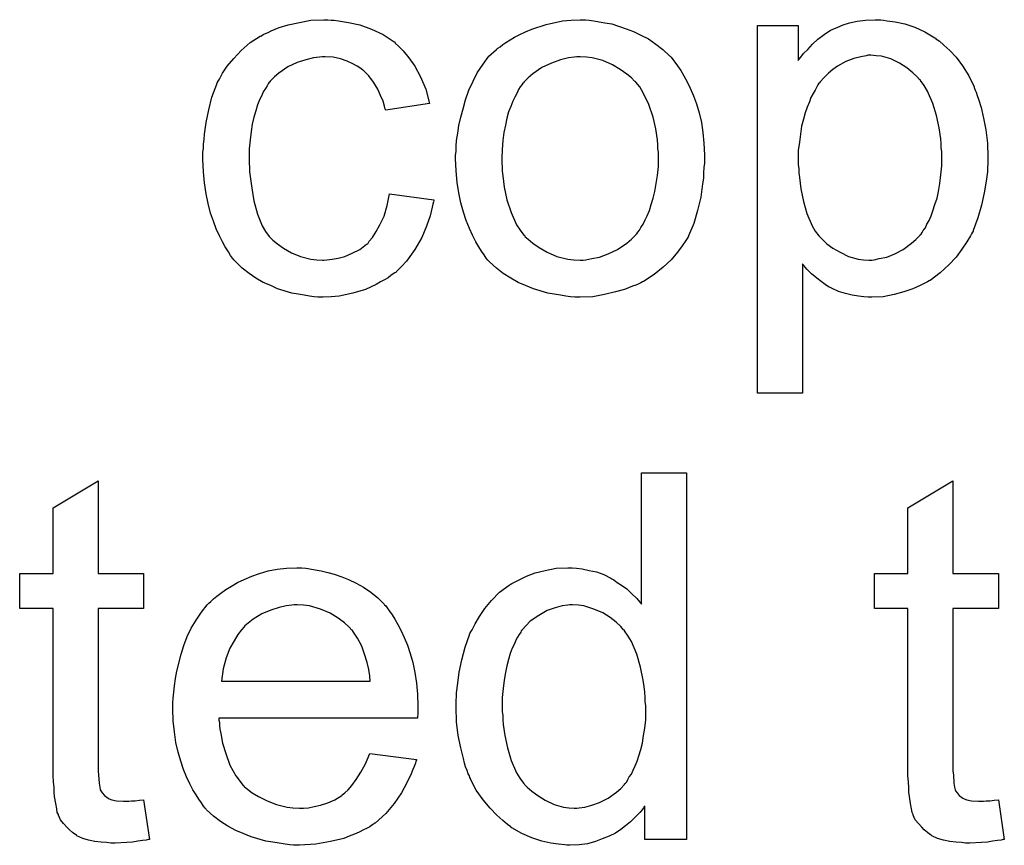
# Model space of a CAD drawing. Extents: x -1.6 to 9, y -2.8 to 5.2.
# Tile 119 of 197: x 8.268 to 8.483, y 0.816 to 0.996. Entities that reach past the tile are written whole.
import ezdxf

# ---------------------------------------------------------------- set-up
doc = ezdxf.new("R2010")
doc.units = 0
doc.layers.add('dfn6-15-57-c_document', color=1, linetype='CONTINUOUS')

msp = doc.modelspace()

# ---------------------------------------------------------------- linework, layer by layer
at = {"layer": 'dfn6-15-57-c_document', "color": 1}
for points in [[(8.33554, 0.995861), (8.336234, 0.995861), (8.33716, 0.995745), (8.339358, 0.995398), (8.341788, 0.994819), (8.344333, 0.993894), (8.346879, 0.992737), (8.349308, 0.991117), (8.349424, 0.991117), (8.34954, 0.990886), (8.350234, 0.990191), (8.351275, 0.98915), (8.352548, 0.987646), (8.353821, 0.985795), (8.355093, 0.983481), (8.35625, 0.98082), (8.35706, 0.977696), (8.347457, 0.976192), (8.347457, 0.976307), (8.347341, 0.976423), (8.347226, 0.977117), (8.346879, 0.978159), (8.3463, 0.979431), (8.345722, 0.98082), (8.344796, 0.982324), (8.343755, 0.983712), (8.342598, 0.984869), (8.342482, 0.984985), (8.342019, 0.985332), (8.341209, 0.985795), (8.340284, 0.986373), (8.339011, 0.986952), (8.337623, 0.987415), (8.336003, 0.987762), (8.334267, 0.987877), (8.333573, 0.987877), (8.332995, 0.987762), (8.331722, 0.987646), (8.329986, 0.987183), (8.328135, 0.986605), (8.326053, 0.985679), (8.324086, 0.984291), (8.32316, 0.983481), (8.322235, 0.982555), (8.322235, 0.982439), (8.322003, 0.982324), (8.321772, 0.981977), (8.32154, 0.981514), (8.321193, 0.980935), (8.32073, 0.980241), (8.320383, 0.979431), (8.319921, 0.978506), (8.319458, 0.977349), (8.319111, 0.976076), (8.318648, 0.974688), (8.318301, 0.973183), (8.318069, 0.971564), (8.317838, 0.969712), (8.317606, 0.967745), (8.317606, 0.965663), (8.317606, 0.965547), (8.317606, 0.9652), (8.317606, 0.964506), (8.317722, 0.963812), (8.317722, 0.96277), (8.317838, 0.961729), (8.318185, 0.959184), (8.318648, 0.956407), (8.319458, 0.953514), (8.320499, 0.950969), (8.321193, 0.949696), (8.322003, 0.948655), (8.322235, 0.948424), (8.322813, 0.947845), (8.323854, 0.947035), (8.325127, 0.94611), (8.326862, 0.945068), (8.328829, 0.944259), (8.331143, 0.94368), (8.332416, 0.943564), (8.333689, 0.943449), (8.33392, 0.943449), (8.334614, 0.943564), (8.335771, 0.94368), (8.337044, 0.943911), (8.338548, 0.944259), (8.340168, 0.944953), (8.341788, 0.945763), (8.343292, 0.94692), (8.343523, 0.947035), (8.34387, 0.947614), (8.344565, 0.948424), (8.345374, 0.949696), (8.346184, 0.951201), (8.34711, 0.953052), (8.347804, 0.955366), (8.348267, 0.957911), (8.357986, 0.956638), (8.357986, 0.956523), (8.35787, 0.956176), (8.357754, 0.955713), (8.357639, 0.955019), (8.357407, 0.954093), (8.357176, 0.953167), (8.356366, 0.950853), (8.355325, 0.948424), (8.353821, 0.945763), (8.351969, 0.943217), (8.350928, 0.94206), (8.349771, 0.940903), (8.349655, 0.940788), (8.349424, 0.940672), (8.349077, 0.94044), (8.348614, 0.940093), (8.348036, 0.93963), (8.347226, 0.939168), (8.3463, 0.938705), (8.345374, 0.938126), (8.34306, 0.937085), (8.340284, 0.936275), (8.337275, 0.935581), (8.33554, 0.935465), (8.333805, 0.93535), (8.332647, 0.93535), (8.331838, 0.935465), (8.330796, 0.935581), (8.329639, 0.935812), (8.328367, 0.936044), (8.326978, 0.936275), (8.323854, 0.937201), (8.32235, 0.937895), (8.32073, 0.938589), (8.319111, 0.939515), (8.317606, 0.940556), (8.316102, 0.941713), (8.314714, 0.943101), (8.314598, 0.943217), (8.314367, 0.943448), (8.31402, 0.943911), (8.313557, 0.94449), (8.313094, 0.9453), (8.3124, 0.946341), (8.311822, 0.947498), (8.311127, 0.948771), (8.310433, 0.950275), (8.309855, 0.95201), (8.30916, 0.953746), (8.308698, 0.955828), (8.308235, 0.957911), (8.307888, 0.960341), (8.307656, 0.96277), (8.307541, 0.965432), (8.307541, 0.965547), (8.307541, 0.965894), (8.307541, 0.966357), (8.307541, 0.967051), (8.307656, 0.967861), (8.307656, 0.968787), (8.307772, 0.969828), (8.307888, 0.970985), (8.308235, 0.97353), (8.308813, 0.976307), (8.309507, 0.979084), (8.310549, 0.981861), (8.310549, 0.981977), (8.310665, 0.982208), (8.310896, 0.982555), (8.311127, 0.983018), (8.311822, 0.984291), (8.312863, 0.985795), (8.314251, 0.98753), (8.315871, 0.989266), (8.317838, 0.991001), (8.320036, 0.99239), (8.320152, 0.99239), (8.320383, 0.992505), (8.32073, 0.992737), (8.321193, 0.992968), (8.321772, 0.993199), (8.322466, 0.993547), (8.324201, 0.994241), (8.326168, 0.994819), (8.328598, 0.995398), (8.331143, 0.995861), (8.33392, 0.995976), (8.334846, 0.995976), (8.33554, 0.995861)], [(8.391886, 0.995861), (8.392927, 0.995745), (8.394084, 0.995514), (8.395357, 0.995282), (8.396861, 0.995051), (8.399985, 0.99401), (8.401605, 0.993431), (8.403225, 0.992621), (8.404844, 0.991811), (8.406464, 0.990654), (8.407968, 0.989497), (8.409472, 0.988109), (8.409588, 0.987993), (8.409819, 0.987762), (8.410166, 0.987299), (8.410629, 0.98672), (8.411208, 0.98591), (8.411902, 0.984869), (8.412596, 0.983712), (8.41329, 0.982439), (8.413985, 0.981051), (8.414679, 0.979316), (8.415373, 0.97758), (8.415951, 0.975613), (8.416414, 0.973531), (8.416761, 0.971332), (8.416993, 0.969018), (8.417109, 0.966473), (8.417109, 0.966357), (8.417109, 0.96601), (8.417109, 0.965432), (8.417109, 0.964622), (8.416993, 0.963696), (8.416877, 0.962539), (8.416877, 0.961382), (8.416646, 0.960109), (8.416299, 0.957217), (8.415604, 0.954324), (8.414794, 0.951432), (8.413638, 0.948771), (8.413638, 0.948655), (8.413522, 0.948539), (8.41329, 0.948192), (8.413059, 0.94773), (8.412249, 0.946572), (8.411208, 0.945184), (8.409819, 0.943564), (8.408084, 0.941944), (8.406117, 0.940325), (8.403803, 0.938821), (8.403687, 0.938821), (8.403572, 0.938705), (8.403225, 0.938473), (8.402646, 0.938242), (8.402067, 0.938011), (8.401373, 0.937779), (8.399638, 0.937085), (8.397671, 0.936507), (8.395241, 0.935928), (8.392696, 0.935465), (8.389919, 0.93535), (8.388762, 0.93535), (8.387836, 0.935465), (8.386795, 0.935581), (8.385638, 0.935812), (8.38425, 0.936044), (8.382861, 0.936275), (8.379737, 0.937201), (8.378002, 0.937895), (8.376382, 0.938589), (8.374762, 0.939515), (8.373142, 0.940556), (8.371638, 0.941713), (8.370134, 0.943101), (8.370019, 0.943217), (8.369787, 0.943449), (8.36944, 0.943911), (8.368977, 0.944606), (8.368399, 0.945415), (8.36782, 0.946341), (8.367126, 0.947498), (8.366432, 0.948886), (8.365738, 0.950391), (8.365043, 0.952126), (8.364465, 0.953977), (8.363887, 0.955944), (8.363424, 0.958143), (8.363077, 0.960457), (8.362845, 0.963002), (8.362729, 0.965663), (8.362729, 0.965894), (8.362729, 0.966357), (8.362845, 0.967167), (8.362845, 0.968324), (8.362961, 0.969597), (8.363192, 0.971217), (8.363424, 0.972836), (8.363887, 0.974688), (8.364349, 0.976539), (8.364928, 0.978506), (8.365622, 0.980588), (8.366548, 0.982555), (8.367473, 0.984406), (8.368746, 0.986258), (8.370019, 0.987993), (8.371638, 0.989497), (8.371754, 0.989613), (8.371986, 0.989729), (8.372448, 0.990076), (8.373027, 0.990538), (8.373721, 0.991001), (8.374647, 0.99158), (8.375572, 0.992158), (8.376729, 0.992737), (8.378002, 0.993315), (8.37939, 0.993894), (8.382514, 0.994935), (8.386101, 0.995745), (8.387952, 0.995861), (8.389919, 0.995976), (8.391076, 0.995976), (8.391886, 0.995861)], [(8.456215, 0.995861), (8.457025, 0.995745), (8.458761, 0.995514), (8.460843, 0.995051), (8.463041, 0.994357), (8.46524, 0.993315), (8.467438, 0.992043), (8.467554, 0.992043), (8.467669, 0.991811), (8.468364, 0.991348), (8.469405, 0.990423), (8.470678, 0.989266), (8.472066, 0.987762), (8.473454, 0.98591), (8.474843, 0.983712), (8.476, 0.981283), (8.476, 0.981167), (8.476115, 0.980935), (8.476231, 0.980588), (8.476463, 0.980125), (8.476694, 0.979431), (8.476925, 0.978621), (8.477504, 0.97677), (8.478082, 0.974456), (8.478545, 0.971911), (8.478892, 0.969018), (8.479008, 0.96601), (8.479008, 0.965894), (8.479008, 0.965663), (8.479008, 0.9652), (8.479008, 0.964506), (8.478892, 0.963696), (8.478892, 0.96277), (8.478661, 0.960688), (8.478198, 0.958143), (8.47762, 0.955481), (8.47681, 0.952705), (8.475768, 0.949928), (8.475768, 0.949812), (8.475653, 0.949581), (8.475421, 0.949234), (8.47519, 0.948771), (8.47438, 0.947498), (8.473339, 0.945878), (8.472066, 0.944143), (8.470446, 0.942407), (8.468595, 0.940672), (8.466397, 0.939052), (8.466281, 0.939052), (8.466165, 0.938936), (8.465818, 0.938705), (8.465355, 0.938473), (8.464198, 0.937895), (8.462579, 0.937201), (8.460612, 0.936507), (8.458529, 0.935928), (8.456099, 0.935465), (8.45367, 0.93535), (8.45286, 0.93535), (8.451934, 0.935465), (8.450777, 0.935581), (8.449389, 0.935812), (8.447885, 0.936159), (8.446381, 0.936622), (8.444877, 0.937317), (8.444761, 0.937432), (8.444182, 0.937664), (8.443488, 0.938126), (8.442562, 0.938821), (8.441637, 0.939515), (8.44048, 0.94044), (8.439439, 0.941482), (8.438513, 0.942639), (8.438513, 0.914408), (8.428678, 0.914408), (8.428678, 0.994704), (8.437587, 0.994704), (8.437587, 0.987067), (8.437703, 0.987299), (8.438166, 0.987762), (8.438744, 0.988572), (8.43967, 0.989497), (8.440711, 0.990654), (8.441868, 0.991696), (8.443257, 0.992737), (8.444645, 0.993662), (8.444877, 0.993778), (8.445339, 0.99401), (8.446265, 0.994357), (8.447422, 0.994819), (8.44881, 0.995282), (8.45043, 0.995629), (8.452281, 0.995861), (8.454364, 0.995976), (8.455637, 0.995976), (8.456215, 0.995861)], [(8.389919, 0.987877), (8.389225, 0.987877), (8.388646, 0.987762), (8.387374, 0.987646), (8.385638, 0.987183), (8.383671, 0.986489), (8.381589, 0.985563), (8.379622, 0.984175), (8.37858, 0.983249), (8.377655, 0.982324), (8.377655, 0.982208), (8.377423, 0.982092), (8.377192, 0.981745), (8.376845, 0.981283), (8.376498, 0.980704), (8.376151, 0.98001), (8.375688, 0.979084), (8.375225, 0.978159), (8.374762, 0.977002), (8.374299, 0.975845), (8.373952, 0.974456), (8.373605, 0.972952), (8.373258, 0.971332), (8.373027, 0.969597), (8.372911, 0.96763), (8.372795, 0.965663), (8.372795, 0.965547), (8.372795, 0.9652), (8.372795, 0.964622), (8.372911, 0.963812), (8.372911, 0.962886), (8.373027, 0.961845), (8.373374, 0.959415), (8.373952, 0.956638), (8.374878, 0.953862), (8.376035, 0.951201), (8.376845, 0.950043), (8.377655, 0.948886), (8.377771, 0.948886), (8.377886, 0.948655), (8.37858, 0.948077), (8.379622, 0.947151), (8.38101, 0.946225), (8.382746, 0.945184), (8.384828, 0.944259), (8.387258, 0.94368), (8.388531, 0.943564), (8.389919, 0.943449), (8.390613, 0.943449), (8.391192, 0.943564), (8.392464, 0.943796), (8.3942, 0.944143), (8.396051, 0.944837), (8.398134, 0.945763), (8.400101, 0.947151), (8.401142, 0.948077), (8.402067, 0.949002), (8.402183, 0.949118), (8.402299, 0.949234), (8.40253, 0.949581), (8.402877, 0.950043), (8.403225, 0.950622), (8.403687, 0.951316), (8.40415, 0.952242), (8.404613, 0.953167), (8.405076, 0.954324), (8.405423, 0.955597), (8.405886, 0.956986), (8.406233, 0.95849), (8.40658, 0.960225), (8.406811, 0.961961), (8.407043, 0.963928), (8.407043, 0.96601), (8.407043, 0.966126), (8.407043, 0.966473), (8.407043, 0.967051), (8.406927, 0.967746), (8.406927, 0.968671), (8.406811, 0.969712), (8.406464, 0.972142), (8.405886, 0.974688), (8.40496, 0.977464), (8.403687, 0.98001), (8.402993, 0.981283), (8.402067, 0.982324), (8.402067, 0.982439), (8.401836, 0.982555), (8.401142, 0.983249), (8.400101, 0.984059), (8.398712, 0.985101), (8.396977, 0.986142), (8.394894, 0.987067), (8.39258, 0.987646), (8.391307, 0.987762), (8.389919, 0.987877)], [(8.453438, 0.988225), (8.45286, 0.988225), (8.452397, 0.988109), (8.45124, 0.987877), (8.449736, 0.98753), (8.448, 0.986836), (8.446149, 0.985795), (8.445108, 0.985101), (8.444182, 0.984291), (8.443257, 0.983365), (8.442331, 0.982324), (8.442331, 0.982208), (8.4421, 0.982092), (8.441868, 0.981745), (8.441637, 0.981283), (8.44129, 0.980588), (8.440827, 0.979894), (8.440364, 0.978968), (8.440017, 0.978043), (8.439554, 0.976886), (8.439092, 0.975613), (8.438744, 0.974225), (8.438282, 0.972721), (8.43805, 0.970985), (8.437819, 0.96925), (8.437587, 0.967399), (8.437587, 0.965316), (8.437587, 0.9652), (8.437587, 0.964853), (8.437587, 0.964275), (8.437703, 0.963465), (8.437703, 0.962539), (8.437819, 0.961498), (8.438166, 0.959068), (8.438744, 0.956291), (8.439439, 0.95363), (8.440596, 0.950969), (8.44129, 0.949812), (8.4421, 0.948771), (8.442331, 0.948539), (8.44291, 0.947961), (8.443835, 0.947035), (8.445108, 0.94611), (8.446728, 0.945184), (8.448579, 0.944259), (8.450662, 0.94368), (8.451818, 0.943564), (8.452976, 0.943449), (8.45367, 0.943449), (8.454132, 0.943564), (8.45529, 0.943796), (8.456909, 0.944143), (8.458645, 0.944837), (8.460496, 0.945763), (8.462347, 0.947151), (8.463273, 0.947961), (8.464198, 0.948886), (8.464198, 0.949002), (8.46443, 0.949118), (8.464661, 0.949465), (8.464893, 0.949928), (8.465355, 0.950506), (8.465702, 0.951316), (8.466165, 0.952126), (8.466628, 0.953167), (8.466975, 0.954209), (8.467438, 0.955597), (8.467901, 0.956986), (8.468248, 0.95849), (8.468479, 0.960225), (8.468711, 0.962076), (8.468942, 0.964043), (8.468942, 0.966126), (8.468942, 0.966241), (8.468942, 0.966589), (8.468942, 0.967167), (8.468826, 0.967977), (8.468826, 0.968903), (8.468711, 0.969944), (8.468364, 0.972374), (8.467785, 0.975035), (8.466975, 0.977696), (8.465818, 0.980357), (8.465124, 0.98163), (8.464314, 0.982671), (8.464314, 0.982787), (8.464083, 0.982902), (8.463504, 0.983596), (8.462579, 0.984406), (8.461306, 0.985448), (8.459686, 0.986489), (8.457835, 0.987415), (8.455752, 0.987993), (8.454595, 0.988109), (8.453438, 0.988225)], [(8.413175, 0.816942), (8.404034, 0.816942), (8.404034, 0.824231), (8.403919, 0.824116), (8.403803, 0.823884), (8.403456, 0.823421), (8.402993, 0.822843), (8.402415, 0.822264), (8.40172, 0.82157), (8.40091, 0.82076), (8.399869, 0.81995), (8.398828, 0.81914), (8.397671, 0.818331), (8.396282, 0.817636), (8.394778, 0.817058), (8.393274, 0.816479), (8.391539, 0.816017), (8.389688, 0.815785), (8.387721, 0.815669), (8.387026, 0.815669), (8.386564, 0.815785), (8.385175, 0.815901), (8.383556, 0.816132), (8.381589, 0.816595), (8.37939, 0.817289), (8.377192, 0.818215), (8.374994, 0.819488), (8.374878, 0.819488), (8.374762, 0.819719), (8.374068, 0.820182), (8.373027, 0.821107), (8.371754, 0.822264), (8.37025, 0.823769), (8.368746, 0.82562), (8.367242, 0.827702), (8.365969, 0.830132), (8.365969, 0.830248), (8.365853, 0.830479), (8.365738, 0.830826), (8.365506, 0.831289), (8.365275, 0.831983), (8.364928, 0.832793), (8.364696, 0.833603), (8.364465, 0.834644), (8.363887, 0.836958), (8.363308, 0.839619), (8.362961, 0.842628), (8.362845, 0.845867), (8.362845, 0.845983), (8.362845, 0.846214), (8.362845, 0.846677), (8.362845, 0.847371), (8.362961, 0.848066), (8.362961, 0.848991), (8.363192, 0.851074), (8.363539, 0.853503), (8.364118, 0.856164), (8.364812, 0.858941), (8.365738, 0.861602), (8.365738, 0.861718), (8.365853, 0.861949), (8.366085, 0.862297), (8.366316, 0.862759), (8.36701, 0.864032), (8.367936, 0.865652), (8.369093, 0.867387), (8.370597, 0.869123), (8.372333, 0.870974), (8.374415, 0.872478), (8.374531, 0.872478), (8.374647, 0.872594), (8.374994, 0.872825), (8.375457, 0.873057), (8.376613, 0.873635), (8.378233, 0.874445), (8.380085, 0.875139), (8.382283, 0.875718), (8.384712, 0.876181), (8.387258, 0.876296), (8.388183, 0.876296), (8.389109, 0.876181), (8.390382, 0.876065), (8.391886, 0.875718), (8.393506, 0.875371), (8.395126, 0.874792), (8.39663, 0.873982), (8.396861, 0.873867), (8.397324, 0.873635), (8.398018, 0.873057), (8.398944, 0.872478), (8.400101, 0.871668), (8.401142, 0.870627), (8.402299, 0.869586), (8.40334, 0.868313), (8.40334, 0.897007), (8.413175, 0.897007), (8.413175, 0.816942)], [(8.284632, 0.875024), (8.294582, 0.875024), (8.294582, 0.867387), (8.284632, 0.867387), (8.284632, 0.833256), (8.284632, 0.833024), (8.284632, 0.832562), (8.284632, 0.831867), (8.284748, 0.831058), (8.284863, 0.829206), (8.284979, 0.828396), (8.285095, 0.827818), (8.28521, 0.827587), (8.285558, 0.827124), (8.28602, 0.826545), (8.28683, 0.825967), (8.287062, 0.825851), (8.28764, 0.82562), (8.288682, 0.825388), (8.290186, 0.825273), (8.291343, 0.825273), (8.291921, 0.825388), (8.292731, 0.825388), (8.293657, 0.825504), (8.294582, 0.82562), (8.295855, 0.816942), (8.295623, 0.816942), (8.295161, 0.816826), (8.294351, 0.816711), (8.293309, 0.816595), (8.292153, 0.816364), (8.29088, 0.816248), (8.288334, 0.816132), (8.287409, 0.816132), (8.286483, 0.816248), (8.285326, 0.816364), (8.283938, 0.816479), (8.282549, 0.816826), (8.281277, 0.817173), (8.280004, 0.817752), (8.279888, 0.817868), (8.279541, 0.818099), (8.279078, 0.818446), (8.278384, 0.819025), (8.277806, 0.819603), (8.277112, 0.820413), (8.276417, 0.821223), (8.275954, 0.822264), (8.275954, 0.82238), (8.275723, 0.822843), (8.275607, 0.823653), (8.275376, 0.82481), (8.275145, 0.826314), (8.275029, 0.827239), (8.275029, 0.828281), (8.274913, 0.829553), (8.274798, 0.830826), (8.274798, 0.832215), (8.274798, 0.833834), (8.274798, 0.867387), (8.267508, 0.867387), (8.267508, 0.875024), (8.274798, 0.875024), (8.274798, 0.88937), (8.284632, 0.895271), (8.284632, 0.875024)], [(8.471372, 0.875024), (8.481322, 0.875024), (8.481322, 0.867387), (8.471372, 0.867387), (8.471372, 0.833256), (8.471372, 0.833024), (8.471372, 0.832562), (8.471372, 0.831867), (8.471487, 0.831058), (8.471603, 0.829206), (8.471719, 0.828396), (8.471835, 0.827818), (8.47195, 0.827587), (8.472297, 0.827124), (8.47276, 0.826545), (8.47357, 0.825967), (8.473801, 0.825851), (8.47438, 0.82562), (8.475421, 0.825388), (8.476925, 0.825273), (8.478082, 0.825273), (8.478661, 0.825388), (8.479471, 0.825388), (8.480396, 0.825504), (8.481322, 0.82562), (8.482595, 0.816942), (8.482363, 0.816942), (8.4819, 0.816827), (8.481091, 0.816711), (8.480049, 0.816595), (8.478892, 0.816364), (8.47762, 0.816248), (8.475074, 0.816132), (8.474149, 0.816132), (8.473223, 0.816248), (8.472066, 0.816364), (8.470678, 0.816479), (8.469289, 0.816827), (8.468016, 0.817174), (8.466744, 0.817752), (8.466628, 0.817868), (8.466281, 0.818099), (8.465818, 0.818446), (8.465124, 0.819025), (8.464546, 0.819603), (8.463851, 0.820413), (8.463157, 0.821223), (8.462694, 0.822264), (8.462694, 0.82238), (8.462463, 0.822843), (8.462347, 0.823653), (8.462116, 0.82481), (8.461884, 0.826314), (8.461769, 0.82724), (8.461769, 0.828281), (8.461653, 0.829553), (8.461537, 0.830826), (8.461537, 0.832215), (8.461537, 0.833834), (8.461537, 0.867387), (8.454248, 0.867387), (8.454248, 0.875024), (8.461537, 0.875024), (8.461537, 0.88937), (8.471372, 0.895271), (8.471372, 0.875024)], [(8.329986, 0.876181), (8.330912, 0.876065), (8.332069, 0.875833), (8.333342, 0.875602), (8.334846, 0.875255), (8.336234, 0.874908), (8.337854, 0.874329), (8.339358, 0.873751), (8.340978, 0.872941), (8.342598, 0.872015), (8.344218, 0.870974), (8.345722, 0.869701), (8.34711, 0.868313), (8.347226, 0.868197), (8.347457, 0.867966), (8.347804, 0.867503), (8.348267, 0.866809), (8.348845, 0.865999), (8.349424, 0.865073), (8.350118, 0.863916), (8.350812, 0.862528), (8.351507, 0.861024), (8.352201, 0.859404), (8.352779, 0.857553), (8.353358, 0.855586), (8.353821, 0.853388), (8.354168, 0.851074), (8.354399, 0.848644), (8.354515, 0.845983), (8.354515, 0.845867), (8.354515, 0.845404), (8.354515, 0.844595), (8.354399, 0.843438), (8.311012, 0.843437), (8.311012, 0.843322), (8.311012, 0.842975), (8.311127, 0.842512), (8.311127, 0.841818), (8.311243, 0.841008), (8.311474, 0.840082), (8.311822, 0.838), (8.312516, 0.835686), (8.313441, 0.83314), (8.314714, 0.830826), (8.316334, 0.828744), (8.31645, 0.828744), (8.316565, 0.828512), (8.317259, 0.827934), (8.318301, 0.827124), (8.319689, 0.826314), (8.32154, 0.825388), (8.323623, 0.824578), (8.325937, 0.824), (8.32721, 0.823884), (8.328598, 0.823769), (8.329524, 0.823769), (8.330565, 0.823884), (8.331838, 0.824116), (8.333226, 0.824463), (8.334846, 0.824926), (8.33635, 0.82562), (8.337854, 0.826545), (8.33797, 0.826661), (8.338548, 0.827124), (8.339242, 0.827818), (8.340052, 0.828744), (8.340978, 0.830016), (8.342019, 0.831636), (8.34306, 0.833487), (8.343986, 0.835686), (8.354168, 0.834413), (8.354168, 0.834297), (8.354052, 0.834066), (8.353936, 0.833603), (8.353705, 0.832909), (8.353358, 0.832215), (8.353011, 0.831289), (8.352085, 0.829322), (8.350928, 0.827124), (8.349308, 0.82481), (8.347457, 0.822611), (8.345143, 0.820529), (8.345027, 0.820529), (8.344796, 0.820298), (8.344449, 0.820066), (8.343986, 0.819719), (8.343292, 0.819372), (8.342598, 0.819025), (8.341672, 0.818562), (8.340631, 0.818099), (8.339474, 0.817636), (8.338317, 0.817174), (8.335424, 0.816479), (8.332185, 0.815901), (8.328598, 0.815669), (8.327325, 0.815669), (8.326515, 0.815785), (8.325474, 0.815901), (8.324201, 0.816132), (8.322813, 0.816364), (8.321309, 0.816595), (8.318069, 0.817521), (8.316334, 0.818215), (8.314714, 0.818909), (8.312978, 0.819835), (8.311359, 0.820876), (8.309855, 0.822033), (8.308351, 0.823421), (8.308235, 0.823537), (8.308003, 0.823768), (8.307656, 0.824231), (8.307193, 0.824925), (8.306615, 0.825735), (8.306037, 0.826661), (8.305342, 0.827818), (8.304648, 0.829091), (8.303954, 0.830595), (8.30326, 0.832215), (8.302681, 0.834066), (8.302103, 0.836033), (8.30164, 0.838115), (8.301293, 0.840429), (8.301061, 0.842859), (8.300946, 0.845404), (8.300946, 0.84552), (8.300946, 0.846098), (8.300946, 0.846793), (8.301061, 0.847834), (8.301177, 0.849107), (8.301293, 0.850495), (8.301524, 0.852115), (8.301871, 0.853735), (8.302797, 0.857437), (8.303375, 0.859288), (8.30407, 0.861255), (8.304995, 0.863106), (8.306037, 0.864842), (8.307193, 0.866577), (8.308466, 0.868197), (8.308582, 0.868313), (8.308813, 0.868544), (8.309276, 0.868891), (8.309855, 0.86947), (8.310549, 0.870048), (8.311474, 0.870743), (8.312516, 0.871553), (8.313788, 0.872247), (8.315061, 0.873057), (8.316565, 0.873751), (8.318185, 0.874445), (8.319921, 0.875024), (8.321772, 0.875602), (8.323739, 0.875949), (8.325821, 0.876181), (8.32802, 0.876296), (8.329176, 0.876296), (8.329986, 0.876181)], [(8.328135, 0.868197), (8.327441, 0.868197), (8.326978, 0.868082), (8.325706, 0.867966), (8.324201, 0.867619), (8.32235, 0.86704), (8.320383, 0.86623), (8.318532, 0.865073), (8.316681, 0.863569), (8.31645, 0.863338), (8.315987, 0.862759), (8.315177, 0.861718), (8.314367, 0.86033), (8.313441, 0.85871), (8.312631, 0.856627), (8.311937, 0.854197), (8.31159, 0.851536), (8.344102, 0.851537), (8.344102, 0.851652), (8.344102, 0.851884), (8.343986, 0.852231), (8.343986, 0.852693), (8.343755, 0.854082), (8.343408, 0.855586), (8.342829, 0.857437), (8.342251, 0.859173), (8.341325, 0.860908), (8.340284, 0.862412), (8.340284, 0.862528), (8.340052, 0.862644), (8.339474, 0.863338), (8.338433, 0.864264), (8.337044, 0.865305), (8.335309, 0.866346), (8.333226, 0.867272), (8.330796, 0.867966), (8.329524, 0.868082), (8.328135, 0.868197)], [(8.388299, 0.868197), (8.387721, 0.868197), (8.387258, 0.868082), (8.385985, 0.867966), (8.384481, 0.867503), (8.382746, 0.866925), (8.380894, 0.865883), (8.379043, 0.864611), (8.378118, 0.863685), (8.377308, 0.862759), (8.377308, 0.862644), (8.377076, 0.862528), (8.376961, 0.862181), (8.376613, 0.861718), (8.376266, 0.86114), (8.375919, 0.860445), (8.375572, 0.859635), (8.375109, 0.85871), (8.374647, 0.857553), (8.374299, 0.85628), (8.373952, 0.854892), (8.373605, 0.853388), (8.373374, 0.851768), (8.373142, 0.849917), (8.372911, 0.84795), (8.372911, 0.845867), (8.372911, 0.845751), (8.372911, 0.845404), (8.372911, 0.844826), (8.373027, 0.844016), (8.373027, 0.84309), (8.373142, 0.842049), (8.37349, 0.839619), (8.374068, 0.836958), (8.374878, 0.834182), (8.376035, 0.83152), (8.376729, 0.830363), (8.377539, 0.829206), (8.377655, 0.829206), (8.377771, 0.828975), (8.378349, 0.828396), (8.37939, 0.827471), (8.380663, 0.826545), (8.382283, 0.825504), (8.38425, 0.824578), (8.386332, 0.824), (8.387489, 0.823884), (8.388646, 0.823769), (8.389225, 0.823769), (8.389688, 0.823884), (8.39096, 0.824), (8.392464, 0.824463), (8.3942, 0.825041), (8.396051, 0.825967), (8.397902, 0.82724), (8.398828, 0.828049), (8.399638, 0.828975), (8.399638, 0.829091), (8.399869, 0.829206), (8.400101, 0.829553), (8.400332, 0.830016), (8.400679, 0.830595), (8.401142, 0.831173), (8.401489, 0.832099), (8.401952, 0.833024), (8.402415, 0.834066), (8.402762, 0.835223), (8.403225, 0.836611), (8.403572, 0.838), (8.403803, 0.839619), (8.404034, 0.841239), (8.404266, 0.84309), (8.404266, 0.845057), (8.404266, 0.845173), (8.404266, 0.845636), (8.404266, 0.846214), (8.40415, 0.847024), (8.40415, 0.84795), (8.404034, 0.849107), (8.403919, 0.85038), (8.403687, 0.851768), (8.403109, 0.854545), (8.402299, 0.857437), (8.401142, 0.860214), (8.400448, 0.861371), (8.399638, 0.862528), (8.399638, 0.862644), (8.399406, 0.862759), (8.398828, 0.863454), (8.397787, 0.864379), (8.396514, 0.86542), (8.394894, 0.866462), (8.392927, 0.867272), (8.390729, 0.867966), (8.389572, 0.868082), (8.388299, 0.868197)]]:
    msp.add_lwpolyline(points, dxfattribs=at)

doc.saveas('drawing.dxf')
